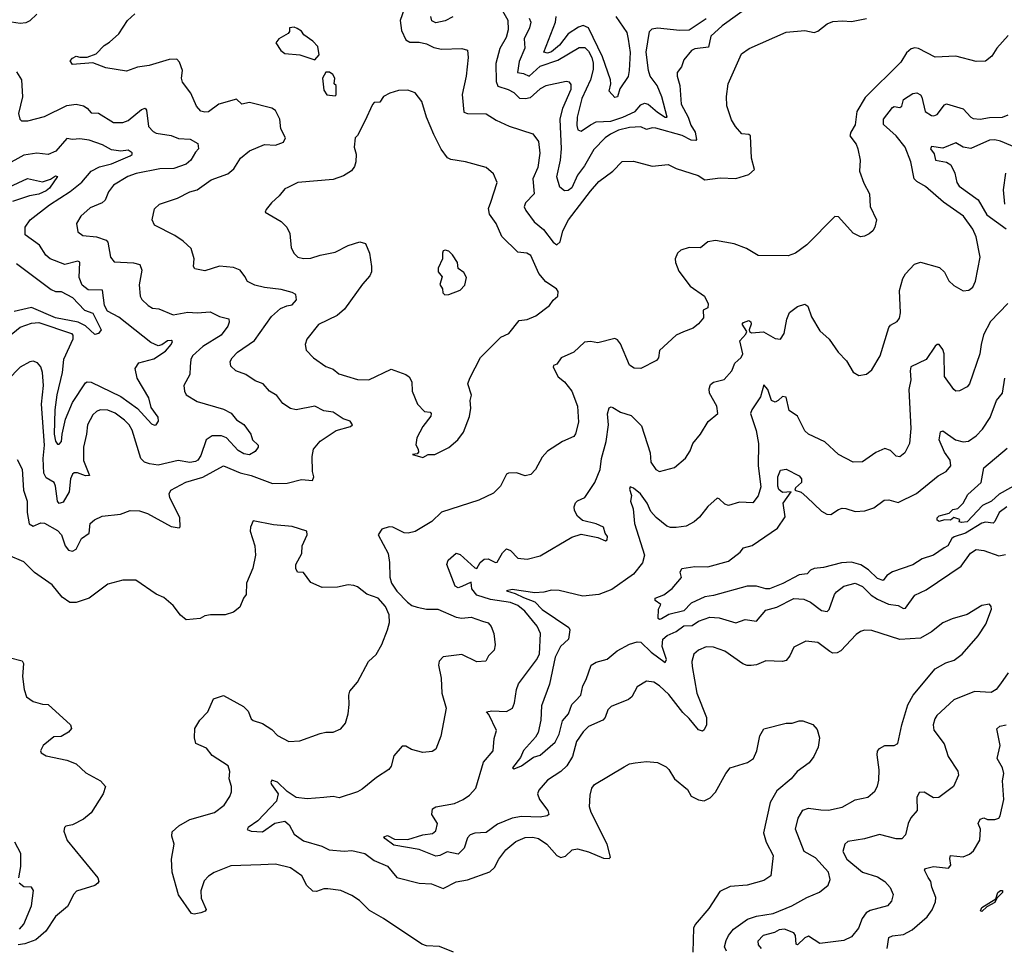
# Model space of a CAD drawing. Extents: x 1843161 to 1959474, y 907081 to 1016326.
# Tile 142 of 256: x 1860622 to 1865905, y 964776 to 969758. Entities that reach past the tile are written whole.
import ezdxf

# ---------------------------------------------------------------- set-up
doc = ezdxf.new("R2010")
doc.units = 0

msp = doc.modelspace()

# ---------------------------------------------------------------- linework, layer by layer
at = {"layer": '0CON20XD'}
for points in [[(1862685.6, 969815), (1862663.3, 969755), (1862671.2, 969701.2), (1862695, 969650.9), (1862715, 969638), (1862765, 969637.5), (1862805, 969629.2), (1862845, 969609.3), (1862885, 969600.5), (1862994.2, 969604.2), (1863024.2, 969594.2), (1863028.5, 969555), (1863017.7, 969455), (1862996.6, 969356.6), (1863005, 969262.5), (1863024.6, 969254.6), (1863125, 969252.5), (1863178.8, 969218.8), (1863247.8, 969187.8), (1863375, 969146.9), (1863406.2, 969105), (1863413, 969043)], [(1864555, 969843.8), (1864391.5, 969725), (1864330.8, 969669.2), (1864318.5, 969611.5), (1864245, 969602.3), (1864226.2, 969593.8), (1864186.4, 969543.6), (1864172.5, 969505), (1864149.2, 969475), (1864149.4, 969455), (1864164.6, 969405), (1864170.7, 969305), (1864209.4, 969235), (1864222.7, 969192.7), (1864246.5, 969155), (1864253.6, 969116.4), (1864249.2, 969110.8), (1864225, 969111.5), (1864177.3, 969137.3), (1864035, 969176.4), (1864015, 969177.6), (1863985, 969168.8), (1863955, 969184.1), (1863895, 969180.2), (1863835, 969166), (1863792.9, 969145), (1863763.8, 969125), (1863702.7, 969062.7), (1863653.1, 968975), (1863615.2, 968925), (1863585, 968856.2), (1863565, 968841.2), (1863545, 968839.6), (1863520, 968860), (1863504.8, 968915), (1863524.8, 969005), (1863529.6, 969065), (1863521.4, 969225), (1863536.8, 969283.2), (1863581.8, 969385), (1863581.2, 969411.2), (1863572.4, 969422.4), (1863555, 969427.5), (1863445, 969403.8), (1863415, 969387.9), (1863360.4, 969339.6), (1863337, 969333), (1863305, 969336.1), (1863275.2, 969365.2), (1863245, 969382.7), (1863189.7, 969399.7), (1863180.3, 969425), (1863179.6, 969525), (1863201.1, 969605), (1863233.4, 969665), (1863245.3, 969705.3), (1863242.5, 969755), (1863215, 969803.3)], [(1860715, 969788.6), (1860676.8, 969753.2), (1860655, 969741.1), (1860625, 969737.3), (1860555, 969748.5)], [(1860608.6, 967398.6), (1860635, 967347.5), (1860642.1, 967235), (1860662.7, 967175), (1860662.8, 967115), (1860673.6, 967053.6), (1860695, 967041.2), (1860735, 967058.2), (1860755, 967057.3), (1860825, 967017.7), (1860846.6, 966995), (1860866.3, 966936.3), (1860885, 966911.8), (1860905, 966906.5), (1860925, 966917.1), (1860954.6, 966975), (1860995, 967004), (1861000.8, 967055), (1861023.3, 967075), (1861065, 967095.6), (1861163.6, 967106.4), (1861215, 967124.4), (1861265, 967122.5), (1861308.7, 967108.7), (1861435, 967040), (1861477.7, 967032.3), (1861483.3, 967036.7), (1861480.8, 967085), (1861427.1, 967195), (1861424.2, 967215), (1861432.5, 967235), (1861513, 967277), (1861605, 967303.4), (1861715, 967364.5), (1861805, 967326.6), (1861865, 967312.1), (1861979.5, 967269.5), (1862057.8, 967272.2), (1862135, 967291.1), (1862194.2, 967285.8), (1862200, 967305), (1862193.3, 967335), (1862190.9, 967415), (1862199.2, 967455), (1862235, 967497.1), (1862320.6, 967555), (1862398.1, 967575), (1862408.2, 967585), (1862395, 967604.6), (1862357.6, 967617.6), (1862305, 967653.5), (1862255, 967659.5), (1862205, 967684.5), (1862105, 967665.5), (1862075, 967673.1), (1862035, 967699.2), (1862002, 967742), (1861962, 967765), (1861929.2, 967805), (1861885, 967820.6), (1861835, 967854.3), (1861781.2, 967875), (1861755, 967900), (1861751.4, 967925), (1861762.5, 967945), (1861790.8, 967975), (1861883, 968037), (1861973.4, 968166.6), (1862021.7, 968208.3), (1862055, 968223.1), (1862085, 968228), (1862106.7, 968255), (1862103.6, 968283.6), (1862083.8, 968295), (1862025, 968311.6), (1861935, 968321.7), (1861883.8, 968335), (1861843.9, 968353.9), (1861830.7, 968380.7), (1861805, 968414), (1861768.9, 968428.9), (1861694.4, 968435.6), (1861615, 968411.4), (1861561.7, 968421.7), (1861554, 968435), (1861559.2, 968475), (1861541.7, 968531.7), (1861500.2, 968570.2), (1861455, 968601.4), (1861345.9, 968655.9), (1861334, 968685), (1861346.1, 968743.9), (1861371.7, 968768.3), (1861468.5, 968801.5), (1861535, 968835.4), (1861573.8, 968845), (1861650.2, 968899.8), (1861738.5, 968931.5), (1861771.1, 968958.9), (1861807.5, 969015), (1861856, 969054), (1861935, 969088.8), (1861995, 969085.6), (1862038, 969102), (1862048.1, 969125), (1862022.8, 969172.8), (1862018.2, 969225), (1861995, 969271.2), (1861975, 969284.2), (1861855, 969314.5), (1861815, 969306), (1861785, 969332.9), (1861690, 969305), (1861635, 969264.2), (1861615, 969261.8), (1861595, 969267.7), (1861571.8, 969295), (1861541.2, 969365), (1861495, 969423.3), (1861490, 969445), (1861495.7, 969485), (1861479.7, 969529.7), (1861465, 969546), (1861425, 969545.5), (1861317.6, 969512.4), (1861255, 969504.2), (1861195, 969482.9), (1861085, 969500), (1861015, 969526.7), (1860905, 969517.5), (1860893, 969537), (1860905, 969552.5), (1860925, 969562.5), (1860945, 969556.7), (1860985, 969557.5), (1861032.5, 969575), (1861075, 969620), (1861105, 969638), (1861155, 969682), (1861201.4, 969755), (1861240.9, 969789.1)], [(1862946.6, 969773.4), (1862905, 969751.6), (1862855, 969740.8), (1862833.1, 969753.1), (1862827.8, 969775)], [(1863356.6, 969766.6), (1863364.6, 969745), (1863358.4, 969715), (1863329.3, 969655), (1863332.3, 969605), (1863301.9, 969535), (1863293.3, 969475), (1863325, 969470), (1863355, 969456.1), (1863415, 969508.6), (1863509.5, 969540.5), (1863625, 969609.3), (1863655, 969610), (1863675, 969590.4), (1863691.4, 969555), (1863699.3, 969525), (1863699, 969491), (1863685.2, 969435), (1863638.8, 969335), (1863613.3, 969235), (1863611.2, 969191.2), (1863617.4, 969167.4), (1863635, 969160), (1863684.1, 969194.1), (1863715, 969210), (1863794.8, 969214.8), (1863859.1, 969235), (1863925, 969266.1), (1863955, 969302.5), (1863975, 969310.7), (1863995, 969305.6), (1864045, 969262.6), (1864085, 969235.4), (1864096.1, 969235), (1864068.4, 969345), (1864043, 969405), (1864004.7, 969455), (1863995.3, 969485), (1863983.6, 969585), (1864000.8, 969695), (1864015, 969709.6), (1864045, 969715.2), (1864165, 969703.1), (1864215, 969704.6), (1864305.4, 969765)], [(1863413, 969043), (1863401.8, 968965), (1863376.4, 968905), (1863382.2, 968825), (1863335.5, 968775), (1863329.5, 968755), (1863337.3, 968735), (1863383.5, 968673.5), (1863433.2, 968633.2), (1863485, 968565.6), (1863505, 968551.1), (1863523, 968567), (1863536.1, 968625), (1863567.5, 968685), (1863685, 968838.9), (1863729.9, 968890.1), (1863805, 968945.6), (1863855, 968997.5), (1863915, 969000), (1864015, 968972.7), (1864102.1, 968982.1), (1864145, 968960), (1864262.5, 968922.5), (1864298.8, 968898.8), (1864379.8, 968910.2), (1864465, 968906.4), (1864535, 968927.7), (1864564.4, 968955), (1864549.4, 969015), (1864544.2, 969135), (1864535, 969141.9), (1864496, 969146), (1864462.9, 969185), (1864441.4, 969221.4), (1864415.6, 969295.6), (1864414.5, 969345.5), (1864424.3, 969415), (1864495, 969576), (1864535.5, 969604.5), (1864735, 969692), (1864835, 969700.6), (1864885, 969690), (1864905, 969697.1), (1864955, 969736.9), (1864985, 969748.6), (1865036.9, 969753.1), (1865085, 969748.4), (1865165, 969765.3)], [(1863821.1, 969775), (1863879.1, 969689.1), (1863886.2, 969653.8), (1863897.6, 969582.4), (1863893.1, 969485), (1863886.2, 969453.8), (1863842, 969388), (1863830.3, 969345), (1863815, 969341.1), (1863784.3, 969375), (1863794.7, 969415), (1863792.9, 969435), (1863749.4, 969559.4), (1863674.7, 969715), (1863645, 969726.6), (1863620.9, 969719.1), (1863565, 969682.5), (1863518.3, 969621.7), (1863475, 969585.5), (1863455, 969579), (1863435.4, 969585), (1863496.7, 969745), (1863500, 969775)], [(1862205, 969542.5), (1862229.3, 969570.7), (1862221.2, 969615), (1862195, 969643.8), (1862147, 969677), (1862135, 969697.5), (1862111.7, 969711.7), (1862095, 969717.5), (1862070, 969715), (1862070, 969695), (1862062.5, 969685), (1862012.5, 969655), (1861997.5, 969635), (1862023.6, 969593.6), (1862045, 969577.5), (1862125, 969570), (1862205, 969542.5)], [(1865925, 969673.8), (1865865, 969606.2), (1865837.9, 969562.1), (1865805, 969536.2), (1865755, 969534), (1865645, 969562), (1865535, 969558.1), (1865445, 969604.4), (1865425, 969607.5), (1865405, 969602.2), (1865379.5, 969580.5), (1865349.8, 969530.2), (1865158.2, 969341.8), (1865113.5, 969265), (1865105.5, 969195), (1865080.9, 969155), (1865076.9, 969135), (1865110.4, 969090.4), (1865120, 969065), (1865131.9, 969005), (1865128.6, 968945), (1865150.9, 968880.9), (1865182, 968825), (1865185.8, 968755.8), (1865218.8, 968685), (1865211.2, 968645), (1865200, 968625), (1865180.5, 968609.5), (1865155, 968596.7), (1865133.9, 968593.9), (1865095, 968613.3), (1865015, 968700), (1864995, 968703.3), (1864845, 968550), (1864785, 968505.8), (1864745, 968492), (1864585, 968494), (1864521.2, 968531.2), (1864455, 968556), (1864355, 968574.2), (1864315, 968566), (1864275, 968534), (1864214.3, 968535.7), (1864168.9, 968521.1), (1864151.9, 968505), (1864139.1, 968475), (1864140.4, 968455), (1864159.4, 968409.4), (1864219.5, 968329.5), (1864296.9, 968275), (1864316.8, 968233.2), (1864315, 968213.3), (1864290, 968200), (1864290.5, 968159.5), (1864264.2, 968125.8), (1864235, 968103.8), (1864183.3, 968083.3), (1864144.4, 968065.6), (1864055.8, 967984.2), (1864049.2, 967945), (1864039.5, 967930.5), (1863955, 967886.2), (1863919.5, 967889.5), (1863893.8, 967905), (1863845, 968020), (1863830.4, 968040.4), (1863815, 968047.8), (1863725, 968025.6), (1863685, 968031.1), (1863652.4, 968027.6), (1863596, 967974), (1863527.1, 967945), (1863505, 967910), (1863487, 967903), (1863483.8, 967895), (1863511.8, 967841.8), (1863545.7, 967815), (1863584.6, 967764.6), (1863615.5, 967685), (1863620.3, 967599.7), (1863605, 967536.7), (1863595, 967522), (1863535, 967495.8), (1863455, 967444), (1863425, 967411.2), (1863389.2, 967345), (1863365, 967318), (1863335, 967312), (1863287.7, 967327.7), (1863245, 967326.2), (1863235, 967320), (1863202.9, 967255), (1863165, 967217.5), (1863085, 967180), (1862885, 967115.8), (1862834.3, 967065.7), (1862745, 967012.5), (1862707, 967003), (1862685, 967005.6), (1862625, 967035.8), (1862605, 967038.1), (1862565.7, 967024.3), (1862546.2, 966995), (1862598.8, 966895), (1862606.6, 966846.6), (1862607.7, 966767.7), (1862617.5, 966735), (1862645, 966692.8), (1862703, 966633), (1862725.9, 966615.9), (1862755, 966606), (1862805, 966596.7), (1862865.3, 966595.3), (1862965, 966553.1), (1862995, 966547.8), (1863045, 966552.1), (1863105, 966530.6), (1863135, 966522.5), (1863152.4, 966502.4), (1863165.6, 966465), (1863174, 966405), (1863168.8, 966375), (1863137.5, 966345), (1863123, 966317), (1863075, 966312.5), (1862995, 966353.1), (1862895, 966340), (1862872.6, 966317.4), (1862870, 966295), (1862883.1, 966225), (1862886.5, 966145), (1862910.8, 966065), (1862882.2, 965915), (1862855, 965844), (1862835, 965831.4), (1862785, 965826.5), (1862725, 965843.1), (1862695, 965860), (1862675, 965860), (1862630.3, 965809.7), (1862615.8, 965754.2), (1862603.8, 965735), (1862537.4, 965692.6), (1862459.7, 965630.3), (1862435, 965615.8), (1862336.6, 965583.4), (1862305, 965591.5), (1862255, 965585.8), (1862165, 965578.9), (1862105.4, 965585.4), (1862057.6, 965617.6), (1862005, 965666.9), (1861975, 965678.8), (1861969.2, 965665), (1861973.1, 965655), (1862008.6, 965605), (1862000.6, 965565), (1861900.5, 965459.5), (1861847.5, 965425), (1861843.6, 965413.6), (1861865, 965404), (1861925, 965401.4), (1861992.1, 965447.9), (1862045, 965457.8), (1862068.7, 965438.7), (1862095, 965388.6), (1862145, 965353.1), (1862244.1, 965324.1), (1862282.5, 965305), (1862362.9, 965297.1), (1862405, 965300.7), (1862475, 965285.4), (1862525, 965246.9), (1862595, 965217.5), (1862645.5, 965155.5), (1862766.4, 965126.4)], [(1860605, 969478.9), (1860631.5, 969435), (1860637.8, 969345), (1860616, 969255), (1860623.8, 969225), (1860632.5, 969215), (1860666.1, 969216.1), (1860755, 969239.4), (1860875, 969297.5), (1860925, 969304.4), (1860965, 969295.6), (1860984, 969284), (1861005, 969259.2), (1861045, 969256.5), (1861125, 969207.5), (1861175, 969206.7), (1861205, 969217.1), (1861275, 969276.9), (1861295, 969284.4), (1861302.5, 969272.5), (1861313.8, 969185), (1861338.3, 969158.3), (1861355, 969150.5), (1861435, 969136.9), (1861475, 969120.6), (1861536.6, 969116.6), (1861577.5, 969095), (1861582.5, 969065), (1861565, 969047.5), (1861540.8, 969005), (1861515, 968982.5), (1861449.5, 968960.5), (1861375, 968959.1), (1861247.6, 968932.4), (1861203.3, 968916.7), (1861125, 968870), (1861099.1, 968835), (1861080.2, 968789.8), (1861064.6, 968775.4), (1861000.2, 968749.8), (1860950, 968705), (1860927.5, 968665), (1860935, 968620), (1860961.1, 968601.1), (1861035, 968593.2), (1861085.8, 968575.8), (1861094.7, 968564.7), (1861110, 968485), (1861129.5, 968459.5), (1861233.7, 968453.7), (1861267.5, 968445), (1861278.5, 968415), (1861263.4, 968336.6), (1861269.2, 968275), (1861277, 968257), (1861310.8, 968225), (1861335, 968210), (1861368, 968208), (1861445, 968175.6), (1861525, 968189.2), (1861575, 968185.4), (1861645, 968191.5), (1861695, 968165.5), (1861744.3, 968154.3), (1861746.7, 968135), (1861739.5, 968115), (1861704.1, 968065.9), (1861604.6, 968005), (1861549.6, 967955), (1861540.6, 967935), (1861537.6, 967897.6), (1861534.6, 967855.4), (1861502.5, 967795), (1861505.8, 967765), (1861515, 967746.2), (1861575, 967709.1), (1861715, 967669.6), (1861757.1, 967647.1), (1861785, 967612.5), (1861825, 967586), (1861862.9, 967535), (1861871.9, 967505), (1861902.5, 967475), (1861902.1, 967465), (1861885, 967442), (1861855, 967424.7), (1861825, 967428.6), (1861795, 967446.4), (1861731.5, 967515), (1861705, 967525.8), (1861655, 967526.4), (1861623.1, 967505), (1861595, 967419.4), (1861578.2, 967395), (1861565, 967387.3), (1861535, 967382), (1861472.6, 967392.6), (1861365, 967369.2), (1861318.8, 967375), (1861292.5, 967385), (1861272.5, 967405), (1861226, 967556), (1861209.3, 967585), (1861185, 967609.6), (1861135, 967648), (1861095, 967662.9), (1861055, 967664.5), (1861034, 967656), (1861015, 967639.2), (1860986.5, 967585), (1860981.5, 967535), (1860964.7, 967465.3), (1860963.9, 967393.9), (1860997.2, 967312.8), (1860975, 967310.7), (1860933.1, 967326.9), (1860915, 967326.6), (1860905, 967319.5), (1860895.3, 967295), (1860887.9, 967225), (1860855, 967170.6), (1860835, 967163.1), (1860824.5, 967175), (1860815.2, 967255), (1860806.9, 967275), (1860765, 967300.6), (1860752, 967325), (1860748, 967405), (1860755.2, 967475), (1860739.6, 967695), (1860750.2, 967795), (1860745.3, 967865.3), (1860735, 967896.2), (1860718.3, 967918.3), (1860695, 967927.1), (1860676.6, 967923.4), (1860625, 967893.5), (1860556.1, 967825)], [(1862315, 969350), (1862320, 969355), (1862320, 969405), (1862310, 969415), (1862312.5, 969445), (1862302.5, 969465), (1862285, 969477.5), (1862265, 969476.7), (1862246.2, 969445), (1862255, 969380), (1862270, 969355), (1862315, 969350)], [(1862785, 967410), (1862813.6, 967426.4), (1862850, 967425), (1862925, 967464), (1862973.3, 967505), (1863003.8, 967545), (1863035, 967630), (1863043.3, 967675), (1863040, 967715), (1863046.4, 967743.6), (1863027.5, 967805), (1863036.7, 967835), (1863094.2, 967945.8), (1863204.1, 968055.9), (1863246.7, 968075), (1863302.5, 968145), (1863345, 968149.4), (1863390.9, 968169.1), (1863465.7, 968224.3), (1863485, 968253.3), (1863508.8, 968275), (1863510.7, 968300.7), (1863503.3, 968315), (1863445, 968351.4), (1863406.9, 968396.9), (1863365, 968494), (1863342.5, 968505), (1863295, 968511.9), (1863210, 968595), (1863179.4, 968665), (1863143.3, 968715), (1863138.5, 968745), (1863149.5, 968779.5), (1863184.4, 968885), (1863165, 968931.2), (1863125, 968965.7), (1863015, 968995.6), (1862935, 969008), (1862917.3, 969017.3), (1862884.5, 969064.5), (1862845, 969143.3), (1862805.5, 969235), (1862779.3, 969319.3), (1862745, 969366.2), (1862705, 969380.8), (1862655, 969379.2), (1862607.5, 969365), (1862575, 969346.2), (1862555, 969316.7), (1862525, 969313.8), (1862515, 969303.3), (1862475, 969213.3), (1862435, 969137.5), (1862422.5, 969125), (1862417.5, 969075), (1862427.7, 969037.7), (1862425.8, 968995), (1862419.4, 968970.6), (1862403, 968947), (1862359.1, 968920.9), (1862305, 968901.9), (1862115, 968885.6), (1862061.7, 968858.3), (1862045, 968851.2), (1862015, 968813.3), (1861973.3, 968775), (1861945, 968740), (1861940, 968725), (1862025, 968675.8), (1862055, 968646.2), (1862071.7, 968611.7), (1862079.2, 968535), (1862094.5, 968504.5), (1862114, 968485), (1862145, 968477.1), (1862185, 968478.1), (1862235, 968495.7), (1862315, 968510.8), (1862385, 968547.5), (1862447.3, 968567.3), (1862477.8, 968557.8), (1862499.2, 968505), (1862510, 968435), (1862509.2, 968405), (1862501.2, 968385), (1862460.9, 968339.1), (1862365.4, 968204.6), (1862325, 968171.4), (1862225, 968122.5), (1862163.8, 968045), (1862153.3, 968015), (1862160, 967985), (1862198.8, 967945), (1862265, 967898.6), (1862305, 967884.2), (1862335, 967859.2), (1862375, 967845.8), (1862435, 967828), (1862495, 967826), (1862615, 967884), (1862695, 967854), (1862712.1, 967842.1), (1862726.9, 967815), (1862727.5, 967765), (1862757.5, 967695), (1862795, 967656.7), (1862825, 967652.5), (1862830, 967645), (1862828.3, 967631.7), (1862786.2, 967575), (1862752.5, 967515), (1862747, 967477), (1862760, 967455), (1862761.7, 967438.3), (1862755, 967430), (1862730, 967425), (1862785, 967410)], [(1863410.4, 965575), (1863455.4, 965515), (1863460.6, 965495), (1863453.3, 965486.7), (1863415, 965480), (1863315, 965484.2), (1863265, 965474.8), (1863186.8, 965443.2), (1863125, 965397.2), (1863065, 965393.9), (1863039.4, 965385), (1863025, 965369.2), (1863007, 965313), (1862975, 965282.1), (1862915, 965293.9), (1862876, 965274), (1862855, 965270.6), (1862765, 965305.7), (1862628.9, 965328.9), (1862581.2, 965365), (1862576.7, 965375), (1862595, 965380.8), (1862632.5, 965362.5), (1862705, 965359.6), (1862785, 965384.5), (1862837.9, 965392.1), (1862854.3, 965405.7), (1862864, 965445), (1862834.2, 965495), (1862837.5, 965525), (1862854.6, 965535.4), (1862955, 965553.6), (1863002, 965575), (1863035, 965598.6), (1863070, 965635), (1863111.4, 965775), (1863161.9, 965835), (1863167.9, 965902.1), (1863180, 965945), (1863140, 966030), (1863127.5, 966045), (1863155, 966050.6), (1863235, 966046.8), (1863267.1, 966065), (1863277.6, 966092.4), (1863287.1, 966165), (1863299.5, 966195), (1863395, 966323.1), (1863411.2, 966355), (1863417.3, 966465), (1863399.2, 966505), (1863332.4, 966585), (1863295, 966614.8), (1863255, 966631.5), (1863147.6, 966647.6), (1863075, 966671.8), (1863048.7, 966705), (1863045, 966740), (1862995, 966717.6), (1862975, 966710.5), (1862958.6, 966718.6), (1862914.5, 966835), (1862921.4, 966858.6), (1862965, 966895.7), (1862985, 966889.4), (1863065, 966817.3), (1863075, 966814.3), (1863093.8, 966846.2), (1863115, 966863.8), (1863135, 966865.5), (1863175, 966846.7), (1863185, 966848.6), (1863212.3, 966897.7), (1863235, 966920), (1863255, 966911.4), (1863295, 966870), (1863345, 966863.5), (1863415, 966881.1), (1863585, 966982), (1863635, 966998.8), (1863725, 966981.2), (1863765, 966962.5), (1863775, 966967.5), (1863776.7, 966985), (1863764, 967004), (1863755, 967036.2), (1863715, 967054), (1863641.4, 967071.4), (1863615.6, 967095), (1863598.5, 967125), (1863596.7, 967145), (1863605, 967166), (1863615, 967176.9), (1863655, 967195.8), (1863707.9, 967275), (1863737.5, 967345), (1863744, 967405), (1863769.7, 967495), (1863780.6, 967585), (1863775.6, 967644.4), (1863785, 967676.7), (1863795, 967682), (1863805, 967678.6), (1863845, 967652.9), (1863904, 967635), (1863959.1, 967579.1), (1864004.5, 967435), (1864008.9, 967385), (1864035, 967346), (1864055, 967333.8), (1864135, 967356.7), (1864195, 967406), (1864219.4, 967445), (1864233.3, 967485), (1864275, 967534.2), (1864317, 967603), (1864368.8, 967645), (1864363.5, 967685), (1864322.9, 967755), (1864321.7, 967778.3), (1864329.4, 967800.6), (1864345, 967812.9), (1864401.7, 967828.3), (1864442.9, 967875), (1864460, 967915), (1864475, 967930.8), (1864493.4, 967946.6), (1864502.2, 967965), (1864486.9, 968035), (1864518.9, 968071.1), (1864524.4, 968085), (1864498.1, 968125), (1864505.4, 968134.6), (1864534.4, 968144.4), (1864545, 968138), (1864547.2, 968125), (1864536.7, 968095), (1864538.4, 968085), (1864548.1, 968078.1), (1864614, 968084), (1864675, 968048.1), (1864705, 968044.2), (1864724.4, 968075), (1864738.5, 968151.5), (1864752.8, 968187.2), (1864795, 968220), (1864835, 968232), (1864851.2, 968221.2), (1864871.1, 968165), (1864915, 968090), (1864965, 968043.8), (1865014.2, 967974.2), (1865058.3, 967928.3), (1865095, 967867.5), (1865125, 967850), (1865165, 967856.7), (1865195, 967880), (1865239.2, 967955), (1865285, 968106.2), (1865295, 968120), (1865330.6, 968139.4), (1865343.3, 968156.7), (1865348.1, 968185), (1865342.2, 968305), (1865360.7, 968369.3), (1865375.8, 968395), (1865423.6, 968446.4), (1865455, 968457.8), (1865558.3, 968428.3), (1865584.5, 968404.5), (1865607.6, 968357.6), (1865635, 968332.9), (1865685, 968304.2), (1865715, 968308), (1865736.3, 968323.7), (1865751.1, 968355), (1865776.5, 968485), (1865755, 968593.3), (1865735.4, 968635.4), (1865685.8, 968705), (1865579.5, 968779.5), (1865482.8, 968862.8), (1865435, 968889.6), (1865421.5, 968905), (1865403.8, 968995), (1865373.7, 969073.7), (1865325.8, 969135.8), (1865256.6, 969196.6), (1865256.9, 969225), (1865305, 969287.9), (1865315, 969292.5), (1865345, 969286.9), (1865354.5, 969295), (1865365, 969329.4), (1865415, 969363.3), (1865435, 969366.7), (1865455, 969355.7), (1865463.1, 969343.1), (1865481.4, 969265), (1865515, 969244.5), (1865527.4, 969242.6), (1865545, 969250), (1865585, 969302), (1865595, 969306.9), (1865685, 969280.9), (1865725, 969235.6), (1865738.6, 969228.6), (1865775, 969224.7), (1865825, 969233.8), (1865895, 969235.6), (1865925, 969248.1)], [(1860556.3, 968053.7), (1860625, 968108), (1860685, 968129.4), (1860725, 968133.3), (1860899.5, 968075), (1860906.8, 968065), (1860908.2, 968045), (1860857.7, 967935), (1860850, 967865), (1860820.8, 967745), (1860810, 967665), (1860808.2, 967535), (1860815, 967496.7), (1860825, 967480.8), (1860835, 967481.9), (1860846.4, 967495), (1860849.7, 967535), (1860868.6, 967615), (1860906.2, 967705), (1860975, 967810.5), (1860985, 967816.2), (1861005.7, 967814.3), (1861165, 967736.1), (1861255, 967671.6), (1861330.2, 967590.2), (1861345, 967583.1), (1861355, 967585.3), (1861367.9, 967605), (1861365.2, 967625.2), (1861327.9, 967677.9), (1861315, 967729.5), (1861253.2, 967835), (1861242.4, 967887.6), (1861261.7, 967918.3), (1861341.6, 967938.4), (1861405, 967979.3), (1861435.4, 968015), (1861442.4, 968032.4), (1861435, 968038.1), (1861415, 968035.6), (1861385, 968014.5), (1861365, 968009.4), (1861326.1, 968026.1), (1861155, 968162.2), (1861093.1, 968195), (1861076.6, 968225), (1861066.5, 968306.5), (1860989.6, 968309.6), (1860957.3, 968335), (1860940.7, 968375), (1860945, 968457.1), (1860933.6, 968463.6), (1860865, 968444.6), (1860785, 968475.6), (1860761.9, 968495), (1860727.9, 968547.9), (1860652.5, 968605), (1860652, 968645), (1860678, 968685), (1860781.5, 968765), (1860893.7, 968836.3), (1860955, 968886.9), (1861006.4, 968945), (1861050.2, 968969.8), (1861114.5, 968985.5), (1861215, 969027.5), (1861226.4, 969035), (1861226.2, 969045), (1861205, 969057.6), (1861165, 969052.3), (1861115, 969060.2), (1861066.2, 969086.2), (1860995, 969112.7), (1860945, 969118.9), (1860905, 969115.4), (1860875, 969121.9), (1860817.1, 969052.9), (1860775, 969035.4), (1860715, 969042.4), (1860645, 969031.1), (1860544.3, 968975.7)], [(1865995, 969060), (1865885, 969107.1), (1865855, 969113.5), (1865825, 969111.3), (1865725, 969067.7), (1865685, 969073.9), (1865645, 969097.5), (1865575, 969069.6), (1865515, 969078.2), (1865510, 969065), (1865528.2, 969038.2), (1865536.7, 969005), (1865595, 968994.1), (1865618.9, 968978.9), (1865640.4, 968935), (1865650, 968885), (1865662.5, 968865), (1865765, 968792.3), (1865811.6, 968711.6), (1865915, 968637.1)], [(1860435, 968800.8), (1860665, 968906.8), (1860745, 968888.6), (1860787.3, 968902.7), (1860815, 968921.2), (1860825, 968917.5), (1860781.4, 968855), (1860765, 968840.9), (1860725, 968823), (1860675, 968813.3), (1860583, 968783)], [(1865908.1, 968768.1), (1865901.1, 968845), (1865913.3, 968935)], [(1862903, 968283), (1862925, 968283.8), (1862985, 968306.7), (1863010, 968335), (1863018.8, 968375), (1863005, 968402.5), (1862974.3, 968424.3), (1862970.8, 968455), (1862945, 968496.7), (1862925, 968516.7), (1862905, 968522.5), (1862895, 968517.5), (1862890, 968505), (1862890, 968475), (1862867.5, 968425), (1862867.5, 968405), (1862889.3, 968379.3), (1862877, 968337), (1862890, 968315), (1862893, 968293), (1862903, 968283)], [(1860605, 968450.4), (1860790.5, 968310.5), (1860815, 968300), (1860845, 968299.5), (1860905, 968268.4), (1860970.5, 968200.5), (1861015, 968183.6), (1861058.8, 968095), (1861045, 968074.2), (1861025, 968069.2), (1860975.3, 968115.3), (1860936.2, 968136.2), (1860815, 968158.4), (1860685, 968215.2), (1860592.4, 968192.4)], [(1865924, 968236), (1865830.7, 968139.3), (1865793, 968067), (1865781.1, 968015), (1865773.4, 967966.6), (1865718.6, 967805), (1865705, 967789.2), (1865665, 967768), (1865645, 967766.2), (1865635, 967773.8), (1865584.5, 967845), (1865583.3, 967965), (1865575, 967988.8), (1865555, 968016.2), (1865545, 968016.2), (1865535, 968006.7), (1865486, 967935), (1865404.1, 967895.9), (1865399.6, 967875), (1865404, 967826), (1865392.7, 967775), (1865403.6, 967565), (1865396.7, 967485), (1865370.8, 967435), (1865345, 967413.8), (1865325, 967416), (1865295, 967447.5), (1865265, 967457.5), (1865215, 967435.6), (1865145, 967387.1), (1865095, 967384.3), (1865015, 967426), (1864942.7, 967492.7), (1864855, 967534.3), (1864835, 967552), (1864795, 967631.2), (1864751.7, 967661.7), (1864734.1, 967734.1), (1864715, 967737.5), (1864692.5, 967715), (1864675, 967706.7), (1864655.8, 967715), (1864635.5, 967775), (1864615, 967800), (1864597.3, 967735), (1864550, 967665), (1864543.3, 967645), (1864574.6, 967555), (1864585.4, 967485), (1864583.8, 967365), (1864598.6, 967251.4), (1864585, 967204), (1864555, 967166.2), (1864485, 967169.2), (1864425, 967152.9), (1864405, 967159.4), (1864375, 967188.1), (1864365, 967190.8), (1864315, 967146.2), (1864270.2, 967089.8), (1864242, 967065), (1864198, 967042), (1864144.4, 967034.4), (1864115, 967034.4), (1864095, 967041.5), (1864037, 967087), (1864009.2, 967119.2), (1863988.1, 967165), (1863953.3, 967215), (1863915, 967245.6), (1863897.5, 967252.5), (1863895, 967240), (1863904.4, 967205), (1863899.7, 967175), (1863914.6, 967135), (1863921.4, 967055), (1863975.3, 966885), (1863963.5, 966845), (1863915.9, 966784.1), (1863799.1, 966700.9), (1863730, 966675), (1863644.4, 966665.6), (1863516.4, 966696.4), (1863475, 966697.3), (1863435, 966686.4), (1863386.7, 966683.3), (1863265, 966701.5), (1863233.8, 966695), (1863280.7, 966680.7), (1863325, 966658.8), (1863386, 966636), (1863425, 966594.2), (1863567.9, 966497.9), (1863574.4, 966484.4), (1863566.6, 966435), (1863523.4, 966395), (1863495, 966337.8), (1863465.7, 966194.3), (1863422.6, 966077.4), (1863419.2, 966000.8), (1863404.4, 965935), (1863390.2, 965909.8), (1863325, 965837.3), (1863310.2, 965799.8), (1863266.7, 965745), (1863275, 965740), (1863315, 965755.8), (1863378.8, 965801.2), (1863415, 965812.2), (1863495, 965882.9), (1863517.3, 965925), (1863533.9, 965996.1), (1863566.2, 966035), (1863583.9, 966085), (1863605, 966104.2), (1863632.5, 966135), (1863643.2, 966185), (1863661.7, 966218.3), (1863688.5, 966295), (1863715, 966310.8), (1863775, 966326.9), (1863827.7, 966372.3), (1863895, 966408.7), (1863935, 966420.4), (1863955, 966417.9), (1864010, 966365), (1864085, 966310), (1864092.9, 966325), (1864069.1, 966395), (1864072.2, 966435), (1864096.9, 966455), (1864145, 966475.3), (1864185, 966506.2), (1864231.2, 966508.8), (1864265, 966531.2), (1864325, 966552.4), (1864375, 966549.7), (1864465, 966521.9), (1864515, 966540.5), (1864575, 966531.9), (1864625, 966590.6), (1864685, 966606.2), (1864775, 966653.8), (1864829.4, 966649.4), (1864865, 966633.2), (1864925, 966587.9), (1864955, 966583.3), (1864965.4, 966594.6), (1864994.5, 966675), (1865005, 966689.4), (1865045, 966719.4), (1865105, 966735.5), (1865145, 966717.3), (1865191.6, 966671.6), (1865225, 966648.7), (1865283.2, 966623.2), (1865335, 966615.3), (1865365, 966599.3), (1865375, 966600.4), (1865425, 966670.6), (1865485, 966700.4), (1865673.1, 966826.9), (1865724.1, 966895.9), (1865755, 966915.5), (1865795, 966910.9), (1865875, 966882.5), (1865910.8, 966889.2)], [(1865917.8, 967145), (1865878, 967115), (1865855, 967066.9), (1865845, 967057.9), (1865805, 967061.7), (1865785, 967057.3), (1865696.2, 967003.8), (1865635.9, 966984.1), (1865623.4, 966975), (1865602.8, 966935), (1865583.3, 966925), (1865525, 966885.7), (1865463.6, 966865), (1865415, 966834.1), (1865305, 966795.5), (1865275, 966775.6), (1865255, 966749.4), (1865225, 966759.6), (1865177.3, 966807.3), (1865135, 966833.5), (1865085, 966848), (1865031.2, 966845), (1864935, 966820.2), (1864885, 966814.7), (1864865.6, 966805), (1864846.7, 966785), (1864805, 966780.5), (1864716.9, 966733.1), (1864645, 966705.8), (1864625, 966704.8), (1864575, 966718.4), (1864525, 966718.9), (1864345, 966668.6), (1864298.7, 966661.3), (1864225, 966627.3), (1864185, 966586.7), (1864105, 966567.8), (1864065, 966543.1), (1864055, 966540), (1864048.8, 966545), (1864050, 966595), (1864061.7, 966621.7), (1864032.5, 966642.5), (1864032.5, 966655), (1864077.7, 966672.3), (1864123.4, 966706.6), (1864172.9, 966765), (1864166.9, 966795), (1864175, 966813.8), (1864244.5, 966825.5), (1864315, 966823.1), (1864425.9, 966854.1), (1864488.8, 966901.2), (1864506.2, 966925), (1864553.1, 966936.9), (1864688.8, 967031.2), (1864728.8, 967091.2), (1864718.6, 967165), (1864760.8, 967225), (1864715, 967221.1), (1864695, 967238.2), (1864689.4, 967255), (1864690.5, 967305), (1864705, 967341.2), (1864735, 967347.5), (1864805, 967311.8), (1864816.5, 967295), (1864817.8, 967275), (1864785, 967247.3), (1864780.6, 967235), (1864815, 967223.8), (1864845, 967197.1), (1864925, 967120.8), (1864952.5, 967105), (1864974.1, 967104.1), (1865015, 967130.8), (1865035, 967136.9), (1865055, 967136.7), (1865105, 967120.5), (1865156.9, 967123.1), (1865205, 967139.4), (1865259.7, 967180.3), (1865285, 967182.2), (1865335, 967167.3), (1865434.2, 967215.8), (1865549.4, 967310.6), (1865592.9, 967335), (1865617.8, 967365), (1865615.4, 967395), (1865585, 967438.6), (1865556.2, 967505), (1865562, 967548), (1865575, 967552.9), (1865643.6, 967503.6), (1865685, 967493.1), (1865712.6, 967497.4), (1865753.9, 967526.1), (1865788.1, 967561.9), (1865828.5, 967625), (1865863.5, 967715), (1865895.8, 967754.2), (1865908.8, 967835)], [(1866015, 967288.9), (1865877.9, 967212.1), (1865836.2, 967175), (1865788.2, 967151.8), (1865705, 967064.6), (1865675, 967060), (1865662.5, 967065), (1865666.2, 967076.2), (1865635, 967087.1), (1865617, 967073), (1865585, 967074.4), (1865555, 967066), (1865545, 967072.5), (1865545.7, 967085), (1865555, 967096.9), (1865609.1, 967110.9), (1865628.9, 967131.1), (1865655, 967136.2), (1865685, 967164), (1865709.8, 967210.2), (1865781.3, 967275), (1865795, 967353.8), (1865920, 967460)], [(1862950, 964755), (1862875, 964786), (1862805, 964790), (1862779.3, 964799.3), (1862575, 964936.9), (1862499.3, 964979.3), (1862445, 965032), (1862405, 965060), (1862345, 965085.7), (1862275, 965095.7), (1862255, 965095.6), (1862215, 965081.1), (1862195, 965083.3), (1862162.4, 965112.4), (1862136, 965165), (1862075, 965208.6), (1861995, 965227.5), (1861915.7, 965224.3), (1861755, 965219.5), (1861665, 965182.5), (1861635, 965164), (1861612.6, 965137.4), (1861594.6, 965085), (1861595.5, 965045), (1861623.3, 964985), (1861616.7, 964975), (1861595, 964965.8), (1861558.8, 964958.8), (1861545, 964963.3), (1861475, 965062.5), (1861441.2, 965185), (1861436.5, 965255), (1861451.4, 965335), (1861437.9, 965377.9), (1861439.7, 965400.3), (1861476, 965434), (1861535, 965468.1), (1861668, 965505), (1861718.6, 965545), (1861750, 965590), (1861759.2, 965615), (1861758.8, 965645), (1861746, 965685), (1861750, 965725), (1861740, 965755), (1861655, 965810.8), (1861625, 965850.8), (1861567.5, 965875), (1861560, 965905), (1861562.1, 965955), (1861588.9, 966001.1), (1861631.9, 966045), (1861662.9, 966115), (1861715, 966132.2), (1861824, 966074), (1861848.1, 966048.1), (1861865, 966006.7), (1861875, 965998), (1861925, 965982.5), (1861975, 965950), (1862005, 965918), (1862065.9, 965885.9), (1862125, 965890), (1862235, 965928.8), (1862265, 965936.2), (1862305, 965936.2), (1862345, 965953.8), (1862370, 965985), (1862384.2, 966035), (1862390.8, 966085), (1862388.6, 966135), (1862394.3, 966155), (1862435.5, 966204.5), (1862493.8, 966315), (1862535, 966353.3), (1862565, 966406.7), (1862595.5, 966484.5), (1862605.7, 966525), (1862604.3, 966565), (1862585, 966610), (1862545, 966654.2), (1862485, 966676.2), (1862435.6, 966715.6), (1862415, 966722.5), (1862385, 966727.1), (1862327, 966713), (1862245, 966712.5), (1862185, 966738), (1862145, 966792.5), (1862113.6, 966793.6), (1862103.6, 966813.6), (1862103.3, 966835), (1862136.7, 966895), (1862138, 966935), (1862164, 966995), (1862162.5, 967015), (1862085, 967040), (1861985, 967048.1), (1861875, 967070), (1861860, 967035), (1861858.8, 967015), (1861883.3, 966935), (1861888, 966885), (1861873.8, 966815), (1861840, 966735), (1861838, 966675), (1861822.9, 966655), (1861803, 966607), (1861769.7, 966580.3), (1861725, 966566), (1861646.2, 966566.2), (1861615, 966560), (1861590, 966545), (1861515, 966538.8), (1861485, 966563.8), (1861446.3, 966616.3), (1861395, 966658), (1861355, 966676.2), (1861245, 966752), (1861175, 966751.4), (1861095, 966730.8), (1860995, 966654.5), (1860925, 966630.9), (1860891.4, 966631.4), (1860850.9, 966660.9), (1860797, 966727), (1860701.7, 966791.7), (1860645, 966850), (1860560, 966885)], [(1864415, 964761.1), (1864404.5, 964785), (1864412.2, 964817.8), (1864424.7, 964845.3), (1864451.9, 964878.1), (1864527.4, 964932.6), (1864575, 964948.5), (1864665, 964963.6), (1864765.4, 965004.6), (1864845, 965048.6), (1864913.4, 965076.6), (1864959.2, 965115), (1864971.4, 965145), (1864961.5, 965185), (1864891.9, 965261.9), (1864832.2, 965295), (1864785.4, 965415), (1864799.6, 965475), (1864825, 965516.9), (1864855, 965528.8), (1864921.5, 965518.5), (1864962, 965518), (1865035, 965532.9), (1865105, 965572.9), (1865173.3, 965586.7), (1865209.8, 965620.2), (1865225, 965646.7), (1865231.8, 965678.2), (1865233.7, 965733.7), (1865222.2, 965815), (1865225, 965833.3), (1865235, 965848.8), (1865265, 965864), (1865315, 965864), (1865333.8, 965875), (1865354.5, 965975), (1865386.9, 966083.1), (1865415.6, 966135), (1865535, 966276), (1865592.1, 966307.9), (1865637, 966323), (1865678.8, 966355), (1865765, 966453.3), (1865806, 966515), (1865836.2, 966595), (1865835, 966610), (1865825, 966622.5), (1865785, 966616.2), (1865705, 966567.5), (1865625, 966544.4), (1865575, 966522.5), (1865515, 966474), (1865455, 966440.6), (1865345, 966432.7), (1865195, 966482.2), (1865155, 966482.9), (1865133.6, 966476.4), (1865110.6, 966459.4), (1865027.9, 966372.1), (1865008.9, 966361.1), (1864985, 966360.5), (1864968.8, 966368.8), (1864905, 966417.5), (1864840, 966425), (1864775, 966392), (1864754.6, 966345.4), (1864735, 966320.8), (1864714.3, 966315.7), (1864625, 966319.4), (1864575, 966297.1), (1864546.8, 966293.2), (1864525, 966293.1), (1864502.4, 966302.4), (1864405, 966370.6), (1864345, 966392.5), (1864305, 966394.4), (1864264.6, 966375.4), (1864240, 966355), (1864229.4, 966315), (1864230.9, 966289.1), (1864254.6, 966145), (1864307.1, 966015), (1864307.5, 965975), (1864295, 965948), (1864285, 965942), (1864265, 965948.6), (1864215, 966009.5), (1864180.8, 966040.8), (1864105, 966138.2), (1864055, 966184.5), (1864025, 966204.4), (1863985, 966209.2), (1863935, 966178.8), (1863905.8, 966125), (1863888.7, 966111.3), (1863795, 966073.8), (1863778, 966055), (1863762.9, 966015), (1863750.2, 965999.8), (1863675, 965965.6), (1863645, 965937.1), (1863609.6, 965885), (1863588.2, 965805), (1863557.5, 965755), (1863525, 965725.3), (1863455, 965678.8), (1863407.8, 965625), (1863401.2, 965605), (1863410.4, 965575)], [(1860565.8, 966335.8), (1860635, 966318.8), (1860642.5, 966305), (1860638, 966235), (1860646, 966165), (1860658, 966125), (1860695, 966101.1), (1860745, 966086), (1860775, 966083.8), (1860894.2, 965975), (1860900, 965955), (1860884.3, 965935.7), (1860845, 965912), (1860805, 965911.2), (1860747.5, 965865), (1860733.3, 965835), (1860737.5, 965825), (1860765, 965808.8), (1860875.6, 965785.6), (1860925, 965766), (1860977, 965717), (1861055.5, 965675.5), (1861083.3, 965645), (1861070, 965605), (1861005, 965503.3), (1860965, 965470), (1860905, 965438.8), (1860869.3, 965430.7), (1860862.5, 965425), (1860858.8, 965405), (1860876.7, 965355), (1861042, 965155), (1861046.2, 965135), (1861041.2, 965125), (1861025, 965113.1), (1860927.5, 965082.5), (1860912.9, 965067.1), (1860879.4, 965000.6), (1860813.9, 964946.1), (1860762.1, 964867.9), (1860708.9, 964821.1), (1860650.4, 964799.6), (1860615, 964794.8)], [(1865925.5, 966255), (1865885.3, 966194.7), (1865860.8, 966165), (1865835, 966149.4), (1865745, 966153.8), (1865635, 966109.6), (1865542.5, 966025), (1865531.7, 966008.3), (1865522.8, 965975), (1865526.6, 965946.6), (1865582.7, 965872.7), (1865603.1, 965805), (1865655, 965726.7), (1865658.6, 965705), (1865632, 965645), (1865554.3, 965585.7), (1865525, 965584.4), (1865475, 965613.3), (1865448.1, 965611.9), (1865436.4, 965585), (1865436.7, 965515), (1865403.8, 965476.2), (1865389.1, 965445), (1865374.5, 965385.5), (1865355, 965364.3), (1865325, 965363.5), (1865235, 965387.7), (1865155, 965364.5), (1865065, 965350), (1865048.8, 965335), (1865039.2, 965295), (1865060, 965255), (1865145, 965184.6), (1865225, 965160), (1865264.2, 965135), (1865292, 965102), (1865308.6, 965065), (1865300.3, 965029.7), (1865278.8, 965005), (1865185, 964978.6), (1865163.7, 964966.3), (1865143.3, 964936.7), (1865123.5, 964885), (1865085, 964837.5), (1865045, 964818.5), (1864915, 964802.5), (1864855, 964841.8), (1864835, 964832.6), (1864794.7, 964794.7), (1864788.5, 964798.5), (1864784.7, 964845), (1864775, 964858.5), (1864725, 964878.5), (1864697.5, 964875), (1864671.9, 964861.9), (1864611.8, 964845), (1864583.3, 964815), (1864584.6, 964795), (1864600, 964775)], [(1862766.4, 965126.4), (1862832, 965122), (1862895, 965097.1), (1862965, 965132.5), (1863025, 965143.5), (1863145, 965186.9), (1863170.7, 965209.3), (1863193.1, 965255), (1863230, 965305), (1863285, 965350), (1863335, 965371.5), (1863375, 965372.7), (1863405.8, 965365), (1863450, 965335), (1863504.1, 965274.1), (1863525, 965263.5), (1863550.2, 965269.8), (1863586.2, 965303.8), (1863615, 965309.5), (1863673.8, 965293.8), (1863755, 965259.2), (1863785, 965257.5), (1863792.5, 965265), (1863774.3, 965335), (1863688, 965505), (1863680, 965535), (1863682.3, 965597.7), (1863691.2, 965635), (1863706.7, 965655), (1863865, 965750), (1863895, 965765.8), (1863925, 965771.4), (1863985, 965778.8), (1864043.9, 965773.9), (1864090.5, 965750.5), (1864105.9, 965735.9), (1864136, 965685), (1864205, 965628.8), (1864225, 965592), (1864265, 965572), (1864295, 965568), (1864326.8, 965583.2), (1864356.4, 965613.6), (1864411.2, 965715), (1864433.8, 965745), (1864526.4, 965773.6), (1864558.8, 965795), (1864577.5, 965835), (1864594.2, 965915.8), (1864615, 965953.3), (1864735, 965983.8), (1864766.1, 965983.9), (1864805, 965996.7), (1864825, 965996.7), (1864877, 965977), (1864900.7, 965950.7), (1864913.3, 965905), (1864906, 965855), (1864884, 965805), (1864858.1, 965771.9), (1864793.3, 965725), (1864762, 965685), (1864685, 965622), (1864649.3, 965559.3), (1864613.1, 965395), (1864627.5, 965345), (1864664.2, 965275), (1864653.3, 965165), (1864615, 965139.4), (1864525, 965115.6), (1864435, 965108.5), (1864378.6, 965081.4), (1864319.8, 964990.2), (1864246.3, 964903.7), (1864236.7, 964885), (1864234.4, 964755)], [(1865276.4, 964775), (1865286, 964834), (1865305, 964842.5), (1865365, 964851.1), (1865410.6, 964875), (1865490.6, 964945), (1865517.3, 964982.7), (1865536.2, 965025), (1865538.1, 965048.1), (1865515.6, 965105), (1865511.1, 965135), (1865496.4, 965156.4), (1865476.7, 965195), (1865482.5, 965205), (1865525, 965215.5), (1865605, 965206), (1865617.9, 965222.1), (1865612.6, 965257.4), (1865616.2, 965273.8), (1865685, 965267.9), (1865718.5, 965281.5), (1865740.2, 965299.8), (1865773.2, 965356.8), (1865777.5, 965415), (1865765.7, 965445), (1865775, 965468.6), (1865795, 965477.1), (1865815, 965468.1), (1865855, 965467.1), (1865875, 965474.2), (1865883.7, 965486.3), (1865903.3, 965575), (1865895.3, 965675), (1865901.8, 965715), (1865895.3, 965745), (1865866.4, 965795), (1865882.5, 965865), (1865865.5, 965954.5), (1865881.2, 965968.8), (1865914.6, 965975.4)], [(1860616.9, 965155), (1860627.8, 965215), (1860628.5, 965285), (1860595.7, 965345)], [(1860621.1, 964878.9), (1860643.8, 964905), (1860686.4, 965005), (1860695.6, 965085.6), (1860685, 965103.8), (1860645, 965106), (1860620, 965125)], [(1865785, 964972.9), (1865777, 964977), (1865784.8, 964995.2), (1865858.8, 965041.2), (1865870, 965075), (1865885, 965086.7), (1865895, 965086), (1865895.7, 965075), (1865865.5, 965044.5), (1865855, 965021.5), (1865811.5, 964998.5), (1865785, 964972.9)]]:
    msp.add_lwpolyline(points, dxfattribs=at)

doc.saveas('drawing.dxf')
